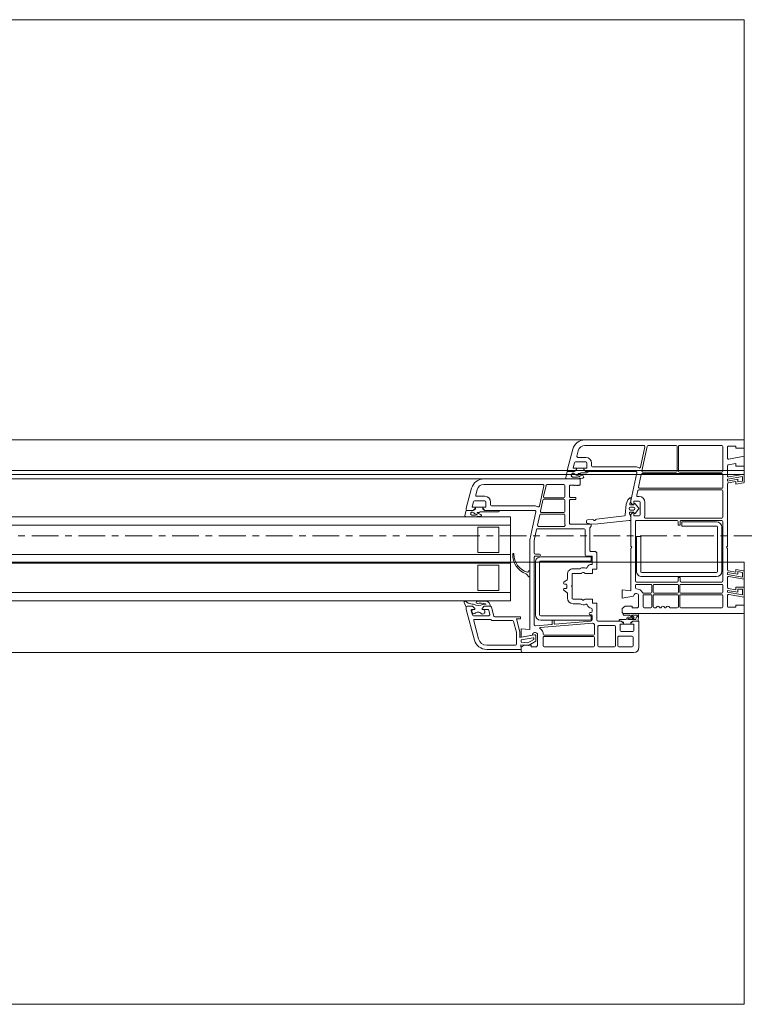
# Model space of a CAD drawing. Header units: millimetres. Extents: x -37728 to 44100, y 631619 to 691915.
# Tile 80 of 204: x -25995 to -25651, y 662908 to 663375. Entities that reach past the tile are written whole.
import ezdxf

# ---------------------------------------------------------------- set-up
doc = ezdxf.new("R2010")
doc.units = ezdxf.units.MM
doc.linetypes.add('Linia siatki', pattern=[2.2225, 1.27, -0.3175, 0.3175, -0.3175])
doc.layers.add('_XREF', color=7, linetype='Continuous')
for name, color, linetype, lineweight in [('A-DETL-GENF', 252, 'Continuous', 5), ('A-GENM', 252, 'Continuous', 5), ('A-GLAZ', 252, 'Continuous', 5), ('S-GRID', 252, 'Continuous', 5)]:
    doc.layers.add(name, color=color, linetype=linetype, lineweight=lineweight)

# ---------------------------------------------------------------- blocks, each defined once
blk = doc.blocks.new('Windows_S9000-Double-Vent-Window-with-Sashbars - O3 Windows_S9000-Double-Vent-Window-with-Sashbars 2-9090698-__-00_00 Przyziemie PB')
at = {"layer": 'A-DETL-GENF', "color": 252}
for p, q in [((-58.5, 6.7), (-63.75, 6.7)), ((-58.4, 6.45), (-58.4, 6.6)), ((-58.392, 6.33), (-58.4, 6.55)), ((-58.4, 6.55), (-56.769, 6.55)), ((-64, 6.45), (-64, 5.2)), ((-63.73, 5.97), (-63.73, 6.38)), ((-63.68, 6.43), (-63.04, 6.43)), ((-62.99, 6.38), (-62.99, 5.97)), ((-62.89, 6.38), (-62.89, 5.47)), ((-62.09, 6.43), (-62.84, 6.43)), ((-62.04, 5.47), (-62.04, 6.38)), ((-61.89, 6.38), (-61.89, 5.99)), ((-59.5, 6.43), (-61.84, 6.43)), ((-59.45, 5.99), (-59.45, 6.38)), ((-59.18, 6.37), (-59.13, 6.42)), ((-59.18, 5.811), (-59.18, 6.37)), ((-59.13, 6.42), (-58.88, 6.42)), ((-59.1, 6.165), (-58.75, 6.368)), ((-59.1, 5.911), (-59.1, 6.165)), ((-58.723, 6.244), (-59, 6.085)), ((-59, 6.085), (-59, 6.012)), ((-58.977, 5.993), (-58.4, 6.094)), ((-58.88, 6.42), (-58.88, 6.35)), ((-58.88, 6.35), (-58.55, 6.35)), ((-58.75, 6.368), (-58.392, 6.33)), ((-58.4, 6.21), (-58.723, 6.244)), ((-58.55, 6.35), (-58.4, 6.45)), ((-58.4, 6.094), (-58.4, 6.21)), ((-58.19, 5.76), (-58.19, 6.29)), ((-58.13, 6.35), (-56.769, 6.35)), ((-56.19, 6.105), (-55.8, 4.652)), ((-63.76, 5.35), (-63.76, 5.65)), ((-63.71, 5.7), (-63.16, 5.7)), ((-63.04, 5.92), (-63.68, 5.92)), ((-63.11, 5.65), (-63.11, 5.35)), ((-61.89, 5.82), (-61.89, 5.391)), ((-61.84, 5.94), (-59.5, 5.94)), ((-59.5, 5.87), (-61.84, 5.87)), ((-59.45, 5.761), (-59.45, 5.82)), ((-58.35, 5.984), (-59.041, 5.862)), ((-58.4, 5.97), (-58.945, 5.874)), ((-58.81, 1.35), (-58.81, 5.611)), ((-58.81, 5.611), (-58.4, 5.575)), ((-58.4, 5.575), (-58.4, 5.97)), ((-58.35, 5.739), (-58.35, 5.984)), ((-58.182, 5.1), (-58.347, 5.713)), ((-58.048, 5.217), (-58.187, 5.734)), ((-56.383, 6.054), (-56.152, 5.193)), ((-64, 5.2), (-63.71, 5.2)), ((-63.974, 4.954), (-63.955, 5.2)), ((-63.955, 5.2), (-63.71, 5.2)), ((-63.61, 5.35), (-63.76, 5.35)), ((-63.71, 5.2), (-63.61, 5.3)), ((-63.71, 5.2), (-63.638, 5.251)), ((-63.61, 5.3), (-63.61, 5.35)), ((-63.61, 5.26), (-63.61, 5.349)), ((-63.61, 5.349), (-63.26, 5.349)), ((-63.11, 5.35), (-63.26, 5.35)), ((-63.26, 5.35), (-63.26, 5.3)), ((-63.26, 5.349), (-63.26, 5.26)), ((-63.26, 5.3), (-63.16, 5.2)), ((-63.231, 5.251), (-63.159, 5.2)), ((-63.16, 5.2), (-62.05, 5.2)), ((-63.159, 5.2), (-63.055, 5.2)), ((-62.84, 5.42), (-62.09, 5.42)), ((-62, 5.15), (-62, 4.36)), ((-61.792, 5.295), (-59.306, 5.513)), ((-61.78, 5.15), (-61.78, 4.95)), ((-60.002, 5.351), (-61.734, 5.2)), ((-59.333, 5.16), (-61.733, 5.16)), ((-61.733, 5.16), (-61.733, 4.96)), ((-59.98, 5.182), (-59.98, 5.331)), ((-59.9, 5.162), (-59.96, 5.162)), ((-59.88, 5.344), (-59.88, 5.182)), ((-59.084, 5.432), (-59.862, 5.364)), ((-59.03, 2.17), (-59.03, 5.382)), ((-57.035, 5.18), (-58, 5.18)), ((-63.3, 4.85), (-69, 4.85)), ((-69, 4.85), (-69, 4.45)), ((-63.296, 4.85), (-63.92, 4.85)), ((-63.887, 4.92), (-63.659, 4.92)), ((-63.858, 5.13), (-63.866, 5.033)), ((-63.497, 5.13), (-63.858, 5.13)), ((-63.653, 4.938), (-63.749, 5.018)), ((-63.71, 5.106), (-63.5, 5.08)), ((-63.682, 5.039), (-63.544, 4.925)), ((-63.515, 5.022), (-63.663, 5.04)), ((-63.544, 4.925), (-63.337, 4.92)), ((-63.115, 5.13), (-63.375, 5.13)), ((-63.2, 4.6), (-63.2, 4.75)), ((-61.78, 4.75), (-61.78, 4.634)), ((-61.733, 4.96), (-59.333, 4.96)), ((-61.73, 4.9), (-61.68, 4.9)), ((-61.68, 4.8), (-61.73, 4.8)), ((-59.283, 4.91), (-59.283, 2.41)), ((-59.083, 2.41), (-59.083, 4.91)), ((-58.37, 5), (-58.37, 5.1)), ((-58.37, 5.1), (-58.182, 5.1)), ((-57.153, 5), (-58.37, 5)), ((-56.99, 4.537), (-57.104, 4.963)), ((-56.2, 5.13), (-56.949, 5.13)), ((-56.918, 4.887), (-56.865, 4.687)), ((-56.139, 4.95), (-56.87, 4.95)), ((-56.037, 4.713), (-56.091, 4.913)), ((-69, 4.45), (-68.6, 4.45)), ((-68.6, 4.45), (-68.6, 4.55)), ((-68.6, 4.55), (-68.25, 4.55)), ((-68.2, 4.5), (-68.2, 3.989)), ((-67.98, 4.53), (-67.98, 4)), ((-65.99, 4.58), (-67.93, 4.58)), ((-65.94, 4), (-65.94, 4.53)), ((-65.87, 4.53), (-65.87, 4)), ((-65.49, 4.58), (-65.82, 4.58)), ((-64.725, 4.58), (-64.78, 4.58)), ((-64.675, 4), (-64.675, 4.53)), ((-64.605, 4.53), (-64.605, 4)), ((-64.25, 4.58), (-64.555, 4.58)), ((-64.2, 4), (-64.2, 4.53)), ((-63.98, 4.52), (-63.93, 4.57)), ((-63.98, 3.961), (-63.98, 4.52)), ((-63.93, 4.57), (-63.68, 4.57)), ((-63.68, 4.57), (-63.68, 4.5)), ((-63.68, 4.5), (-63.35, 4.5)), ((-63.35, 4.5), (-63.2, 4.6)), ((-62, 4.36), (-61.8, 4.36)), ((-61.8, 4.36), (-61.8, 4.16)), ((-61.188, 4.38), (-60.87, 4.38)), ((-57.9, 0.25), (-57.9, 4.25)), ((-57.9, 4.25), (-6.4, 4.25)), ((-56.651, 4.5), (-56.942, 4.5)), ((-56.911, 4.5), (-56.651, 4.5)), ((-56.81, 4.28), (-56.876, 4.326)), ((-56.817, 4.65), (-56.551, 4.65)), ((-56.601, 4.4), (-56.742, 4.4)), ((-56.742, 4.4), (-56.709, 4.386)), ((-56.651, 4.5), (-56.551, 4.6)), ((-56.551, 4.6), (-56.651, 4.5)), ((-56.551, 4.65), (-56.576, 4.65)), ((-56.551, 4.6), (-56.551, 4.65)), ((-56.551, 4.65), (-56.551, 4.6)), ((-56.142, 4.65), (-56.201, 4.65)), ((-56.201, 4.65), (-56.201, 4.6)), ((-56.201, 4.6), (-56.201, 4.65)), ((-56.201, 4.65), (-56.085, 4.65)), ((-56.201, 4.6), (-56.101, 4.5)), ((-56.101, 4.5), (-56.201, 4.6)), ((-56.101, 4.5), (-55.847, 4.5)), ((-55.85, 4.5), (-56.101, 4.5)), ((-55.769, 4.26), (-55.895, 4.359)), ((-55.8, 4.652), (-55.8, 4.548)), ((-55.799, 4.536), (-55.7, 4.327)), ((-68.259, 3.939), (-69, 4.07)), ((-69, 4.07), (-69, 3.6)), ((-68.2, 3.838), (-68.91, 3.963)), ((-68.91, 3.963), (-68.91, 3.69)), ((-68.69, 3.833), (-68.2, 3.746)), ((-68.69, 3.69), (-68.69, 3.833)), ((-68.2, 3.746), (-68.2, 3.838)), ((-67.98, 3.83), (-67.98, 3.51)), ((-67.93, 3.95), (-65.99, 3.95)), ((-65.99, 3.88), (-67.93, 3.88)), ((-65.94, 3.51), (-65.94, 3.83)), ((-65.87, 3.83), (-65.87, 3.51)), ((-65.82, 3.95), (-64.725, 3.95)), ((-64.725, 3.88), (-65.82, 3.88)), ((-64.675, 3.51), (-64.675, 3.83)), ((-64.605, 3.83), (-64.605, 3.51)), ((-64.555, 3.95), (-64.25, 3.95)), ((-64.216, 3.88), (-64.555, 3.88)), ((-63.2, 4.12), (-63.745, 4.024)), ((-63.61, 1.75), (-63.61, 3.761)), ((-63.61, 3.761), (-63.2, 3.725)), ((-63.2, 3.725), (-63.2, 4.12)), ((-61.8, 4.16), (-61.447, 4.16)), ((-61.335, 4.203), (-61.272, 4.167)), ((-61.247, 4.16), (-60.87, 4.16)), ((-60.82, 4.11), (-60.82, 3.58)), ((-60.6, 4.11), (-60.6, 3.881)), ((-60.576, 3.839), (-60.444, 3.756)), ((-57.9, 3.85), (-6.4, 3.85)), ((-57.35, 3.75), (-57.35, 2.55)), ((-56.35, 3.75), (-57.35, 3.75)), ((-56.35, 2.55), (-56.35, 3.75)), ((-69, 3.6), (-68.6, 3.6)), ((-68.91, 3.69), (-68.69, 3.69)), ((-68.6, 3.6), (-68.6, 3.725)), ((-68.6, 3.725), (-68.241, 3.662)), ((-68.2, 3.613), (-68.2, 3.139)), ((-67.98, 3.3), (-67.98, 0.48)), ((-67.93, 3.46), (-65.99, 3.46)), ((-66.005, 3.35), (-67.93, 3.35)), ((-65.955, 3.155), (-65.955, 3.3)), ((-65.855, 3.3), (-65.855, 3.155)), ((-65.82, 3.46), (-64.725, 3.46)), ((-63.88, 3.35), (-65.805, 3.35)), ((-64.555, 3.46), (-63.88, 3.46)), ((-63.83, 3.51), (-63.83, 3.625)), ((-63.83, 0.48), (-63.83, 3.3)), ((-60.82, 3.58), (-60.79, 3.55)), ((-60.79, 3.55), (-60.82, 3.52)), ((-60.82, 3.52), (-60.82, 2.99)), ((-60.444, 3.344), (-60.576, 3.261)), ((-60.57, 3.625), (-60.57, 3.475)), ((-60.47, 3.65), (-60.545, 3.65)), ((-60.545, 3.45), (-60.47, 3.45)), ((-68.259, 3.089), (-69, 3.22)), ((-69, 3.22), (-69, 2.862)), ((-68.959, 2.813), (-68.6, 2.75)), ((-68.2, 2.988), (-68.91, 3.113)), ((-68.91, 3.113), (-68.91, 2.896)), ((-68.91, 2.896), (-68.69, 2.857)), ((-68.69, 2.983), (-68.2, 2.896)), ((-68.69, 2.857), (-68.69, 2.983)), ((-68.6, 2.75), (-68.6, 2.875)), ((-68.6, 2.875), (-68.241, 2.812)), ((-68.2, 2.896), (-68.2, 2.988)), ((-67.93, 0.74), (-67.93, 2.84)), ((-67.73, 2.84), (-67.73, 0.74)), ((-67.68, 3.09), (-64.13, 3.09)), ((-64.13, 2.89), (-67.68, 2.89)), ((-65.88, 3.13), (-65.93, 3.13)), ((-64.08, 1.19), (-64.08, 2.84)), ((-63.88, 2.84), (-63.88, 1.19)), ((-61.447, 2.94), (-61.8, 2.94)), ((-61.8, 2.94), (-61.8, 2.74)), ((-61.272, 2.933), (-61.335, 2.897)), ((-60.87, 2.94), (-61.247, 2.94)), ((-60.6, 3.219), (-60.6, 2.99)), ((-58.81, 3.082), (-58.81, 2.838)), ((-58.657, 2.977), (-58.776, 3.096)), ((-58.776, 2.824), (-58.723, 2.878)), ((-68.2, 2.763), (-68.2, 1.75)), ((-61.8, 2.74), (-62, 2.74)), ((-62, 2.74), (-62, 2)), ((-61.78, 2.495), (-61.78, 2.14)), ((-59.333, 2.36), (-61.733, 2.36)), ((-61.733, 2.36), (-61.733, 2.16)), ((-60.87, 2.72), (-61.188, 2.72)), ((-57.9, 2.45), (-6.4, 2.45)), ((-57.35, 2.55), (-56.35, 2.55)), ((-61.9, 1.9), (-61.71, 1.9)), ((-61.76, 2.12), (-61.49, 2.12)), ((-61.733, 2.16), (-59.333, 2.16)), ((-61.44, 2.07), (-61.44, 0.87)), ((-59.28, 2.12), (-59.08, 2.12)), ((-59.08, 2.02), (-59.28, 2.02)), ((-59.03, 1.373), (-59.03, 1.97)), ((-57.9, 2.05), (-6.4, 2.05)), ((-57.35, 1.95), (-57.35, 0.75)), ((-56.35, 1.95), (-57.35, 1.95)), ((-56.35, 0.75), (-56.35, 1.95)), ((-68.2, 1.75), (-68.15, 1.7)), ((-68.15, 1.7), (-68.2, 1.65)), ((-68.2, 1.65), (-68.2, -1.313)), ((-63.66, 1.7), (-63.61, 1.75)), ((-63.61, 1.65), (-63.66, 1.7)), ((-63.61, 0.156), (-63.61, 1.65)), ((-61.66, 1.85), (-61.66, 0.792)), ((-63.88, 1.19), (-64.08, 1.19)), ((-59.139, 0.86), (-59.03, 1.373)), ((-59.095, 0.01), (-58.81, 1.35)), ((-67.68, 0.69), (-66.03, 0.69)), ((-66.03, 0.49), (-67.68, 0.49)), ((-66.03, 0.69), (-66.03, 0.49)), ((-65.955, 0.48), (-65.955, 0.625)), ((-65.93, 0.65), (-65.88, 0.65)), ((-65.855, 0.625), (-65.855, 0.48)), ((-63.531, 0.43), (-62.041, 0.584)), ((-62.041, 0.584), (-61.737, 0.6)), ((-61.737, 0.6), (-61.541, 0.562)), ((-61.675, 0.756), (-61.731, 0.7)), ((-61.731, 0.7), (-61.731, 0.6)), ((-61.731, 0.6), (-60.75, 0.6)), ((-61.501, 0.511), (-61.503, 0.451)), ((-61.39, 0.82), (-59.188, 0.82)), ((-60.7, 0.55), (-60.7, -0.515)), ((-60.48, 0.17), (-60.48, 0.568)), ((-60.446, 0.71), (-59.233, 0.71)), ((-59.184, 0.65), (-59.288, 0.16)), ((-57.9, 0.65), (-6.4, 0.65)), ((-57.35, 0.75), (-56.35, 0.75)), ((-67.98, 0.27), (-67.98, -0.98)), ((-67.93, 0.43), (-66.005, 0.43)), ((-64.31, 0.32), (-67.93, 0.32)), ((-65.805, 0.43), (-63.88, 0.43)), ((-64.28, -0.44), (-64.28, 0.16)), ((-64.06, -0.44), (-64.06, 0.16)), ((-64.01, 0.21), (-63.78, 0.21)), ((-63.974, -0.103), (-63.811, 0.09)), ((-63.76, 0.19), (-63.76, 0.055)), ((-63.76, 0.068), (-63.76, 0.052)), ((-63.74, 0.032), (-63.596, 0.035)), ((-63.74, 0.035), (-63.718, 0.035)), ((-63.718, 0.035), (-63.625, 0.12)), ((-63.61, 0.288), (-63.61, 0.43)), ((-63.61, 0.43), (-63.531, 0.43)), ((-63.548, 0.101), (-63.607, 0.272)), ((-63.35, 0.155), (-63.389, -0.347)), ((-61.982, 0.372), (-63.307, 0.2)), ((-61.55, 0.403), (-61.81, 0.388)), ((-59.337, 0.12), (-60.43, 0.12)), ((-59.373, 0.05), (-60.43, 0.05)), ((-6.4, 0.25), (-57.9, 0.25)), ((-57.325, 0.02), (-56.457, 0.02)), ((-56.457, 0.02), (-56.405, 0.05)), ((-56.405, 0.05), (-56.321, 0.05)), ((-56.159, 0.25), (-55.784, 0.25)), ((-56.052, 0.17), (-56.159, 0.17)), ((-55.735, 0.189), (-55.789, -0.05)), ((-63.815, -0.365), (-63.974, -0.177)), ((-63.76, -0.332), (-63.76, -0.348)), ((-63.76, -0.335), (-63.76, -0.47)), ((-63.61, -0.315), (-63.74, -0.312)), ((-63.704, -0.321), (-63.74, -0.315)), ((-63.598, -0.07), (-63.738, -0.07)), ((-63.738, -0.21), (-63.598, -0.21)), ((-63.625, -0.4), (-63.704, -0.321)), ((-63.611, -0.504), (-63.61, -0.436)), ((-63.61, -0.497), (-63.564, -0.384)), ((-63.389, -0.347), (-63.47, -0.552)), ((-60.48, 0), (-60.48, -0.53)), ((-59.274, -0.255), (-59.479, -1.22)), ((-59.437, -0.54), (-59.324, -0.01)), ((-56.68, -0.05), (-59.046, -0.05)), ((-57, -0.27), (-59.045, -0.27)), ((-57.385, -0.05), (-56.681, -0.05)), ((-56.95, -0.45), (-56.95, -0.32)), ((-56.73, -0.45), (-56.73, -0.22)), ((-56.71, -0.2), (-56.58, -0.2)), ((-56.681, -0.05), (-56.609, -0.101)), ((-56.58, -0.15), (-56.68, -0.05)), ((-56.58, -0.199), (-56.58, -0.11)), ((-56.58, -0.2), (-56.58, -0.15)), ((-56.23, -0.199), (-56.58, -0.199)), ((-56.13, -0.05), (-56.23, -0.15)), ((-56.23, -0.11), (-56.23, -0.199)), ((-56.23, -0.15), (-56.23, -0.2)), ((-56.23, -0.2), (-56.097, -0.2)), ((-56.13, -0.05), (-56.202, -0.101)), ((-56.078, -0.225), (-56.142, -0.463)), ((-55.789, -0.05), (-56.13, -0.05)), ((-55.85, -0.05), (-56.13, -0.05)), ((-56.055, -1.105), (-55.8, -0.154)), ((-55.8, -0.154), (-55.8, -0.1)), ((-63.78, -0.49), (-64.01, -0.49)), ((-63.942, -0.71), (-64.01, -0.71)), ((-63.939, -0.99), (-63.893, -0.77)), ((-63.895, -1.84), (-63.611, -0.504)), ((-63.61, -0.647), (-63.61, -0.497)), ((-63.581, -0.647), (-63.61, -0.647)), ((-63.481, -0.569), (-63.545, -0.633)), ((-60.75, -0.565), (-61, -0.565)), ((-61, -0.565), (-61, -0.665)), ((-61, -0.665), (-60.75, -0.665)), ((-60.7, -0.715), (-60.7, -1.2)), ((-60.48, -0.7), (-60.48, -1.23)), ((-60.43, -0.58), (-59.486, -0.58)), ((-59.522, -0.65), (-60.43, -0.65)), ((-59.586, -1.24), (-59.473, -0.71)), ((-56.19, -0.5), (-56.68, -0.5)), ((-56.296, -0.72), (-56.68, -0.72)), ((-56.316, -1.035), (-56.248, -0.783)), ((-68.6, -1.3), (-68.959, -1.363)), ((-68.6, -1.425), (-68.6, -1.3)), ((-68.241, -1.362), (-68.6, -1.425)), ((-67.98, -1.15), (-67.98, -1.75)), ((-67.93, -1.03), (-63.988, -1.03)), ((-64.024, -1.1), (-67.93, -1.1)), ((-64.103, -1.76), (-63.976, -1.16)), ((-61.16, -1.23), (-61.2, -1.27)), ((-61.2, -1.27), (-61.2, -1.55)), ((-61.14, -1.25), (-61.16, -1.23)), ((-61.12, -1.23), (-61.14, -1.25)), ((-61.1, -1.25), (-61.12, -1.23)), ((-61.08, -1.23), (-61.1, -1.25)), ((-61.06, -1.25), (-61.08, -1.23)), ((-61.04, -1.23), (-61.06, -1.25)), ((-61.02, -1.25), (-61.04, -1.23)), ((-61, -1.23), (-61.02, -1.25)), ((-60.98, -1.25), (-61, -1.23)), ((-60.96, -1.23), (-60.98, -1.25)), ((-60.94, -1.25), (-60.96, -1.23)), ((-60.92, -1.23), (-60.94, -1.25)), ((-60.9, -1.25), (-60.92, -1.23)), ((-60.75, -1.25), (-60.9, -1.25)), ((-60.43, -1.28), (-59.634, -1.28)), ((-59.43, -1.28), (-56.635, -1.28)), ((-69, -1.412), (-69, -1.77)), ((-69, -1.77), (-68.259, -1.639)), ((-68.91, -1.446), (-68.69, -1.407)), ((-68.91, -1.663), (-68.91, -1.446)), ((-68.2, -1.538), (-68.91, -1.663)), ((-68.69, -1.407), (-68.69, -1.533)), ((-68.69, -1.533), (-68.2, -1.446)), ((-68.2, -1.446), (-68.2, -1.538)), ((-68.2, -1.689), (-68.2, -2.163)), ((-67.93, -1.8), (-64.152, -1.8)), ((-61.526, -1.83), (-61.258, -1.83)), ((-61.258, -1.83), (-61.206, -1.8)), ((-61.206, -1.8), (-61.121, -1.8)), ((-61.2, -1.55), (-56.635, -1.55)), ((-60.948, -1.55), (-60.573, -1.55)), ((-60.948, -1.63), (-60.841, -1.63)), ((-60.799, -1.702), (-60.786, -1.72)), ((-60.524, -1.611), (-60.589, -1.9)), ((-68.6, -2.15), (-69, -2.15)), ((-69, -2.15), (-69, -2.62)), ((-68.6, -2.275), (-68.6, -2.15)), ((-68.241, -2.212), (-68.6, -2.275)), ((-67.98, -1.92), (-67.98, -3.08)), ((-65.93, -1.87), (-67.93, -1.87)), ((-65.88, -3.08), (-65.88, -1.92)), ((-65.81, -1.92), (-65.81, -3.08)), ((-64.188, -1.87), (-65.76, -1.87)), ((-64.386, -3.09), (-64.139, -1.93)), ((-64.074, -2.104), (-64.279, -3.07)), ((-61.48, -1.9), (-63.846, -1.9)), ((-61.8, -2.12), (-63.844, -2.12)), ((-61.75, -2.3), (-61.75, -2.17)), ((-61.481, -1.9), (-61.586, -1.9)), ((-61.53, -2.3), (-61.53, -2.07)), ((-61.51, -2.05), (-61.38, -2.05)), ((-61.409, -1.951), (-61.481, -1.9)), ((-61.38, -2), (-61.48, -1.9)), ((-61.381, -2.049), (-61.381, -1.96)), ((-61.031, -2.049), (-61.381, -2.049)), ((-61.38, -2.05), (-61.38, -2)), ((-61.031, -1.96), (-61.031, -2.049)), ((-60.93, -1.9), (-61.03, -2)), ((-61.03, -2), (-61.03, -2.05)), ((-61.03, -2.05), (-60.897, -2.05)), ((-60.93, -1.9), (-61.002, -1.951)), ((-60.878, -2.075), (-60.942, -2.313)), ((-60.589, -1.9), (-60.93, -1.9)), ((-60.65, -1.9), (-60.93, -1.9)), ((-60.855, -2.955), (-60.6, -2.003)), ((-60.6, -2.003), (-60.6, -1.95)), ((-69, -2.62), (-68.259, -2.489)), ((-68.2, -2.539), (-68.2, -3.05)), ((-60.99, -2.35), (-61.48, -2.35)), ((-61.097, -2.57), (-61.48, -2.57)), ((-61.116, -2.885), (-61.048, -2.633)), ((-68.6, -3), (-69, -3)), ((-69, -3), (-69, -3.4)), ((-68.6, -3.1), (-68.6, -3)), ((-68.25, -3.1), (-68.6, -3.1)), ((-67.93, -3.13), (-65.93, -3.13)), ((-65.76, -3.13), (-64.435, -3.13)), ((-64.23, -3.13), (-61.435, -3.13)), ((-69, -3.4), (-61.435, -3.4))]:
    blk.add_line(p, q, dxfattribs=at)
for centre, radius, start, end in [((-63.75, 6.45), 0.25, 90, 180), ((-58.5, 6.6), 0.1, 0, 90), ((-56.769, 5.95), 0.6, 15, 90), ((-63.68, 6.38), 0.05, 90, 180), ((-63.04, 6.38), 0.05, 0, 90), ((-62.84, 6.38), 0.05, 90, 180), ((-62.09, 6.38), 0.05, 0, 90), ((-61.84, 6.38), 0.05, 90, 180), ((-59.5, 6.38), 0.05, 0, 90), ((-58.13, 6.29), 0.06, 90, 180), ((-56.769, 5.95), 0.4, 15, 90), ((-63.71, 5.65), 0.05, 90, 180), ((-63.68, 5.97), 0.05, 180, 270), ((-63.16, 5.65), 0.05, 0, 90), ((-63.04, 5.97), 0.05, 270, 0), ((-61.84, 5.99), 0.05, 180, 270), ((-61.84, 5.82), 0.05, 90, 180), ((-59.5, 5.99), 0.05, 270, 0), ((-59.5, 5.82), 0.05, 0, 90), ((-59.4, 5.761), 0.05, 180, 199.6056), ((-59.075, 5.876), 0.395, 199.6056, 235.9288), ((-59.07, 5.87), 0.125, 208.3576, 1.7838), ((-59.05, 5.911), 0.05, 180, 280), ((-58.98, 6.012), 0.02, 180, 280), ((-58.25, 5.739), 0.1, 180, 195), ((-58.09, 5.76), 0.1, 180, 195), ((-63.609, 5.21), 0.05, 90.4543, 125.2067), ((-63.26, 5.21), 0.05, 54.7824, 89.5457), ((-63.115, 5.19), 0.06, 270, 0), ((-62.84, 5.47), 0.05, 180, 270), ((-62.09, 5.47), 0.05, 270, 0), ((-62.05, 5.15), 0.05, 0, 90), ((-61.84, 5.391), 0.05, 180, 228.9855), ((-62.05, 5.15), 0.27, 37.5393, 48.9855), ((-61.796, 5.345), 0.05, 217.5393, 275), ((-61.73, 5.15), 0.05, 95, 180), ((-60, 5.331), 0.02, 0, 95), ((-59.96, 5.182), 0.02, 180, 270), ((-59.9, 5.182), 0.02, 270, 0), ((-59.86, 5.344), 0.02, 95, 180), ((-59.333, 4.91), 0.25, 0, 90), ((-59.307, 5.533), 0.02, 275, 55.9288), ((-59.08, 5.382), 0.05, 0, 95), ((-58, 5.23), 0.05, 195, 270), ((-57.035, 5.13), 0.05, 30, 90), ((-56.949, 5.18), 0.05, 210, 270), ((-56.2, 5.18), 0.05, 270, 15), ((-63.755, 4.937), 0.22, 175.5415, 192.5096), ((-63.92, 4.9), 0.05, 192.5096, 270), ((-63.906, 4.969), 0.027, 90.0711, 243.1743), ((-63.929, 4.923), 0.025, 22.5874, 63.1743), ((-63.906, 5.036), 0.04, 270.0711, 355.5415), ((-63.887, 4.94), 0.02, 202.5874, 270), ((-63.717, 5.057), 0.05, 82.9509, 230.0083), ((-63.704, 5.062), 0.02, 60.5913, 220.9248), ((-63.702, 5.017), 0.03, 46.9578, 103.3612), ((-63.659, 5.07), 0.03, 178.1549, 262.9509), ((-63.659, 4.93), 0.01, 270, 50.0083), ((-63.503, 5.121), 0.1, 262.9509, 350.7664), ((-63.497, 5.105), 0.025, 262.9509, 90), ((-63.375, 5.1), 0.03, 90, 170.7664), ((-63.296, 4.893), 0.0425, 270, 130.5866), ((-63.3, 4.75), 0.1, 0, 90), ((-61.73, 4.95), 0.05, 180, 270), ((-61.73, 4.75), 0.05, 90, 180), ((-61.68, 4.85), 0.05, 270, 90), ((-59.333, 4.91), 0.05, 0, 90), ((-57.153, 4.95), 0.05, 15, 90), ((-56.87, 4.9), 0.05, 90, 195), ((-56.817, 4.7), 0.05, 195, 270), ((-56.579, 4.76), 0.109, 58.0208, 271.5921), ((-56.36, 4.996), 0.216, 221.6463, 315.4955), ((-56.162, 4.751), 0.103, 281.4555, 115.1691), ((-56.139, 4.9), 0.05, 15, 90), ((-56.085, 4.7), 0.05, 270, 15), ((-68.25, 4.5), 0.05, 0, 90), ((-67.93, 4.53), 0.05, 90, 180), ((-65.99, 4.53), 0.05, 0, 90), ((-65.82, 4.53), 0.05, 90, 180), ((-65.49, 4.53), 0.05, 23.1618, 90), ((-65.37, 4.581), 0.08, 203.1618, 334.6683), ((-65.252, 4.526), 0.05, 25.3317, 154.6683), ((-65.135, 4.581), 0.08, 205.3317, 334.6683), ((-65.017, 4.526), 0.05, 25.3317, 154.6683), ((-64.9, 4.581), 0.08, 205.3317, 336.8382), ((-64.78, 4.53), 0.05, 90, 156.8382), ((-64.725, 4.53), 0.05, 0, 90), ((-64.555, 4.53), 0.05, 90, 180), ((-64.25, 4.53), 0.05, 0, 90), ((-61.73, 4.634), 0.05, 180, 265.752), ((-61.75, 4.365), 0.22, 18.4888, 85.752), ((-61.494, 4.451), 0.05, 198.4888, 294.743), ((-61.36, 4.16), 0.27, 57.5383, 114.743), ((-61.36, 4.16), 0.05, 60, 150), ((-61.188, 4.43), 0.05, 237.5383, 270), ((-60.87, 4.11), 0.27, 0, 90), ((-56.942, 4.55), 0.05, 195, 270), ((-56.911, 4.48), 0.02, 90, 181.2897), ((-56.649, 4.486), 0.281, 181.2897, 210.6953), ((-56.848, 4.367), 0.05, 209.704, 235.4664), ((-56.519, 5.797), 1.544, 259.1305, 277.7077), ((-56.479, 5.217), 0.862, 254.5841, 280.8607), ((-56.367, 3.979), 0.481, 61.2886, 119.054), ((-56.319, 4.32), 0.05, 6.9446, 87.7224), ((-56.319, 4.316), 0.05, 278.6519, 343.4653), ((-56.329, 4.319), 0.06, 343.4653, 6.9446), ((-56.305, 2.742), 1.668, 75.7835, 84.1888), ((-55.85, 4.55), 0.05, 270, 358), ((-55.847, 4.55), 0.05, 270, 343.356), ((-55.743, 4.302), 0.0494, 238.8215, 29.9742), ((-68.25, 3.989), 0.05, 260, 0), ((-67.93, 4), 0.05, 180, 270), ((-67.93, 3.83), 0.05, 90, 180), ((-65.99, 4), 0.05, 270, 0), ((-65.99, 3.83), 0.05, 0, 90), ((-65.82, 4), 0.05, 180, 270), ((-65.82, 3.83), 0.05, 90, 180), ((-64.725, 4), 0.05, 270, 0), ((-64.725, 3.83), 0.05, 0, 90), ((-64.555, 4), 0.05, 180, 270), ((-64.555, 3.83), 0.05, 90, 180), ((-64.25, 4), 0.05, 270, 0), ((-64.216, 3.83), 0.05, 28.7516, 90), ((-63.87, 4.02), 0.345, 208.7516, 268.5493), ((-63.87, 4.02), 0.125, 208.3576, 1.7838), ((-61.447, 4.21), 0.05, 270, 330), ((-61.247, 4.21), 0.05, 240, 270), ((-60.87, 4.11), 0.05, 0, 90), ((-60.55, 3.881), 0.05, 180, 238), ((-60.47, 3.713), 0.05, 0, 58), ((-68.25, 3.613), 0.05, 0, 80), ((-67.93, 3.51), 0.05, 180, 270), ((-67.93, 3.3), 0.05, 90, 180), ((-66.005, 3.3), 0.05, 0, 90), ((-65.99, 3.51), 0.05, 270, 0), ((-65.82, 3.51), 0.05, 180, 270), ((-65.805, 3.3), 0.05, 90, 180), ((-64.725, 3.51), 0.05, 270, 0), ((-64.555, 3.51), 0.05, 180, 270), ((-63.88, 3.51), 0.05, 270, 0), ((-63.88, 3.3), 0.05, 0, 90), ((-63.88, 3.625), 0.05, 0, 88.5493), ((-60.545, 3.625), 0.025, 90, 180), ((-60.545, 3.475), 0.025, 180, 270), ((-60.47, 3.7), 0.05, 270, 0), ((-60.47, 3.4), 0.05, 0, 90), ((-60.47, 3.387), 0.05, 302, 360), ((-68.95, 2.862), 0.05, 180, 260), ((-68.25, 3.139), 0.05, 260, 0), ((-68.25, 2.763), 0.05, 0, 80), ((-67.68, 2.84), 0.25, 90, 180), ((-67.68, 2.84), 0.05, 90, 180), ((-65.93, 3.155), 0.025, 180, 270), ((-65.88, 3.155), 0.025, 270, 0), ((-64.13, 2.84), 0.25, 360, 90), ((-64.13, 2.84), 0.05, 0, 90), ((-61.447, 2.89), 0.05, 30, 90), ((-61.36, 2.94), 0.05, 210, 300), ((-61.247, 2.89), 0.05, 90, 120), ((-60.87, 2.99), 0.05, 270, 0), ((-60.87, 2.99), 0.27, 270, 0), ((-60.55, 3.219), 0.05, 122, 180), ((-58.79, 3.082), 0.02, 45, 180), ((-58.79, 2.838), 0.02, 180, 315), ((-58.708, 2.864), 0.02, 73.5245, 135), ((-58.957, 2.021), 0.898, 359.8874, 73.5245), ((-58.621, 3.012), 0.05, 225, 249.45), ((-58.98, 2.056), 0.971, 357.4591, 69.45), ((-61.76, 2.495), 0.02, 87.612, 180), ((-61.75, 2.735), 0.22, 267.612, 341.5112), ((-61.494, 2.649), 0.05, 65.257, 161.5112), ((-61.36, 2.94), 0.27, 245.257, 302.4617), ((-61.188, 2.67), 0.05, 90, 122.4617), ((-59.333, 2.41), 0.05, 270, 0), ((-59.333, 2.41), 0.25, 270, 0), ((-61.9, 2), 0.1, 180, 270), ((-61.76, 2.14), 0.02, 180, 270), ((-61.71, 1.85), 0.05, 360, 90), ((-61.49, 2.07), 0.05, 0, 90), ((-59.28, 2.07), 0.05, 90, 270), ((-59.08, 2.17), 0.05, 270, 0), ((-59.08, 1.97), 0.05, 0, 90), ((-58.035, 2.017), 0.025, 172.6392, 352.6392), ((-67.93, 0.48), 0.05, 180, 270), ((-67.68, 0.74), 0.25, 180, 270), ((-67.68, 0.74), 0.05, 180, 270), ((-66.005, 0.48), 0.05, 270, 0), ((-65.93, 0.625), 0.025, 90, 180), ((-65.88, 0.625), 0.025, 0, 90), ((-65.805, 0.48), 0.05, 180, 270), ((-63.88, 0.48), 0.05, 270, 0), ((-61.71, 0.792), 0.05, 315, 360), ((-61.551, 0.513), 0.05, 357.8273, 78.5022), ((-61.39, 0.87), 0.05, 180, 270), ((-60.75, 0.55), 0.05, 360, 90), ((-60.446, 0.66), 0.05, 90, 199.8987), ((-60.7, 0.568), 0.22, 0, 19.8987), ((-59.233, 0.66), 0.05, 348, 90), ((-59.188, 0.87), 0.05, 270, 348), ((-67.93, 0.27), 0.05, 90, 180), ((-64.31, 0.27), 0.05, 339.8945, 90), ((-64.01, 0.16), 0.27, 159.8945, 180), ((-64.01, 0.16), 0.05, 90, 180), ((-63.79, 0.068), 0.03, 0, 134.4752), ((-63.78, 0.19), 0.02, 360, 90), ((-63.74, 0.055), 0.02, 180, 270), ((-63.74, 0.052), 0.02, 180, 271.0642), ((-63.66, 0.156), 0.05, 315, 0), ((-63.56, 0.288), 0.05, 180, 199.2148), ((-63.595, 0.085), 0.05, 269.1308, 19.2148), ((-63.3, 0.151), 0.05, 97.8995, 175.513), ((-61.989, 0.421), 0.05, 277.8995, 337.8995), ((-61.896, 0.383), 0.05, 33.2146, 157.8995), ((-61.812, 0.438), 0.05, 213.2146, 273.2146), ((-61.553, 0.453), 0.05, 273.2146, 357.8273), ((-60.43, 0.17), 0.05, 180, 270), ((-60.43, 0), 0.05, 90, 180), ((-59.373, 0), 0.05, 348, 90), ((-59.337, 0.17), 0.05, 270, 348), ((-59.046, 0), 0.05, 168, 270), ((-57.325, -0.04), 0.06, 90, 180), ((-56.481, 0.183), 0.04, 99.4614, 250.1466), ((-57.204, -1.751), 2.025, 63.9755, 69.5002), ((-56.159, -1.75), 2, 90, 99.4614), ((-56.159, -1.75), 1.92, 90, 95.1538), ((-56.773, -0.923), 1.171, 54.6608, 67.8748), ((-56.321, 0.06), 0.01, 270, 59.4092), ((-56.072, 0.065), 0.04, 233.8523, 333.9744), ((-56.002, 0.193), 0.055, 204.3151, 277.5128), ((-55.784, -0.075), 0.28, 142.849, 153.9744), ((-55.977, 0.108), 0.035, 121.0941, 197.6747), ((-55.784, 0.2), 0.05, 347.3698, 90), ((-64.01, -0.44), 0.27, 180, 270), ((-64.01, -0.44), 0.05, 180, 270), ((-63.94, -0.14), 0.05, 132.7094, 227.2906), ((-63.79, -0.348), 0.03, 214.8148, 0), ((-63.738, -0.14), 0.07, 90, 270), ((-63.74, -0.332), 0.02, 88.9465, 180), ((-63.74, -0.335), 0.02, 90, 180), ((-63.66, -0.436), 0.05, 0, 45), ((-63.61, -0.365), 0.05, 337.8461, 89.9462), ((-63.598, -0.14), 0.07, 270, 90), ((-59.225, -0.265), 0.05, 55.8788, 168), ((-59.045, 0), 0.27, 235.8788, 270), ((-57, -0.32), 0.05, 0, 90), ((-56.68, -0.45), 0.27, 180, 270), ((-56.71, -0.22), 0.02, 90, 180), ((-56.68, -0.45), 0.05, 180, 270), ((-56.58, -0.06), 0.05, 234.7824, 269.5457), ((-56.231, -0.06), 0.05, 270.4543, 305.2176), ((-56.19, -0.45), 0.05, 270, 345), ((-56.097, -0.22), 0.02, 345, 90), ((-55.85, -0.1), 0.05, 0, 89.8362), ((-63.942, -0.76), 0.05, 348, 90), ((-63.78, -0.47), 0.02, 270, 0), ((-63.581, -0.597), 0.05, 270, 315), ((-63.517, -0.533), 0.05, 315, 337.8461), ((-60.75, -0.515), 0.05, 270, 0), ((-60.75, -0.715), 0.05, 360, 90), ((-60.43, -0.53), 0.05, 180, 270), ((-60.43, -0.7), 0.05, 90, 180), ((-59.522, -0.7), 0.05, 348, 90), ((-59.486, -0.53), 0.05, 270, 348), ((-56.296, -0.77), 0.05, 345, 90), ((-68.95, -1.412), 0.05, 100, 180), ((-68.25, -1.313), 0.05, 280, 0), ((-67.93, -0.98), 0.05, 180, 270), ((-67.93, -1.15), 0.05, 90, 180), ((-64.024, -1.15), 0.05, 348, 90), ((-63.988, -0.98), 0.05, 270, 348), ((-60.75, -1.2), 0.05, 270, 0), ((-60.43, -1.23), 0.05, 180, 270), ((-59.634, -1.23), 0.05, 270, 348), ((-59.43, -1.23), 0.05, 168, 270), ((-56.635, -0.95), 0.33, 270, 345), ((-56.635, -0.95), 0.6, 270, 345), ((-68.25, -1.689), 0.05, 0, 100), ((-67.93, -1.75), 0.05, 180, 270), ((-64.152, -1.75), 0.05, 270, 348), ((-63.846, -1.85), 0.05, 168, 270), ((-61.526, -1.89), 0.06, 90, 180), ((-61.331, -1.638), 0.05, 101.3285, 255.3538), ((-61.569, -2.548), 0.89, 59.4092, 75.3538), ((-60.948, -3.55), 2, 90, 101.3285), ((-61.562, -2.773), 1.171, 54.6341, 72.3023), ((-60.948, -3.55), 1.92, 90, 97.6827), ((-61.121, -1.79), 0.01, 270, 59.4092), ((-60.861, -1.785), 0.04, 234.6341, 333.9737), ((-60.791, -1.607), 0.055, 204.3151, 277.5128), ((-60.573, -1.925), 0.28, 139.874, 153.9737), ((-60.766, -1.692), 0.035, 121.0941, 197.6747), ((-60.802, -1.732), 0.02, 319.874, 35.4442), ((-60.573, -1.6), 0.05, 347.3698, 90), ((-68.25, -2.163), 0.05, 280, 0), ((-67.93, -1.92), 0.05, 90, 180), ((-65.93, -1.92), 0.05, 0, 90), ((-65.76, -1.92), 0.05, 90, 180), ((-64.188, -1.92), 0.05, 348, 90), ((-64.025, -2.114), 0.05, 55.6149, 168), ((-63.844, -1.85), 0.27, 235.6149, 270), ((-61.8, -2.17), 0.05, 0, 90), ((-61.48, -2.3), 0.27, 180, 270), ((-61.51, -2.07), 0.02, 90, 180), ((-61.48, -2.3), 0.05, 180, 270), ((-61.38, -1.91), 0.05, 234.7824, 269.5457), ((-61.031, -1.91), 0.05, 270.4543, 305.2176), ((-60.99, -2.3), 0.05, 270, 345), ((-60.897, -2.07), 0.02, 345, 90), ((-60.65, -1.95), 0.05, 0, 90), ((-68.25, -2.539), 0.05, 0, 100), ((-61.097, -2.62), 0.05, 345, 90), ((-68.25, -3.05), 0.05, 270, 0), ((-67.93, -3.08), 0.05, 180, 270), ((-65.93, -3.08), 0.05, 270, 0), ((-65.76, -3.08), 0.05, 180, 270), ((-64.435, -3.08), 0.05, 270, 348), ((-64.23, -3.08), 0.05, 168, 270), ((-61.435, -2.8), 0.33, 270, 345), ((-61.435, -2.8), 0.6, 270, 345)]:
    blk.add_arc(centre, radius, start, end, dxfattribs=at)
at = {"layer": 'A-GENM', "color": 252}
for p, q in [((-61.125, 6.7), (-3.175, 6.7)), ((-58.917, -1.55), (-5.383, -1.55)), ((-65.217, -3.4), (65.217, -3.4))]:
    blk.add_line(p, q, dxfattribs=at)
at = {"layer": 'A-GLAZ', "color": 252}
for p, q in [((69, 23.4), (-69, 23.4)), ((-69, 23.4), (-69, 2.4)), ((-69, 2.4), (69, 2.4)), ((-69, -1.95), (-69, -1.75)), ((69, -1.75), (-69, -1.75)), ((-69, -23.35), (-69, -1.95)), ((-69, -1.95), (69, -1.95)), ((69, -23.35), (-69, -23.35))]:
    blk.add_line(p, q, dxfattribs=at)
blk = doc.blocks.new('A$C4e31ac75')
at = {"layer": 'S-GRID', "linetype": 'Linia siatki'}
blk.add_line((-1251.384, 784.9), (156.703, 784.9), dxfattribs=at)
at = {"layer": 'A-GLAZ', "rotation": 180}
blk.add_blockref('Windows_S9000-Double-Vent-Window-with-Sashbars - O3 Windows_S9000-Double-Vent-Window-with-Sashbars 2-9090698-__-00_00 Przyziemie PB', (-219.75, 786.05), dxfattribs=at)

msp = doc.modelspace()

# ---------------------------------------------------------------- block references
at = {"layer": '_XREF', "xscale": 10, "yscale": 10, "zscale": 10}
msp.add_blockref('A$C4e31ac75', (-24143.63, 655281.12), dxfattribs=at)

doc.saveas('drawing.dxf')
